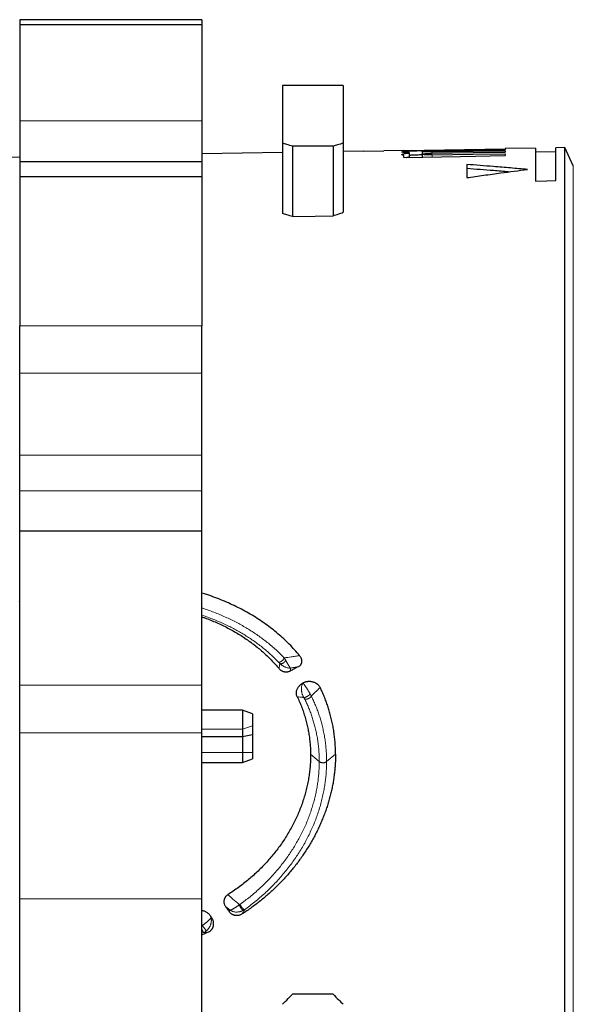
# Model space of a CAD drawing. Header units: millimetres. Extents: x 8 to 671, y 12 to 523.
# Tile 59 of 60: x 572 to 600, y 458 to 507. Entities that reach past the tile are written whole.
import ezdxf

# ---------------------------------------------------------------- set-up
doc = ezdxf.new("R2010")
doc.units = ezdxf.units.MM

msp = doc.modelspace()

# ---------------------------------------------------------------- linework, layer by layer
at = {"color": 7, "linetype": 'Continuous', "lineweight": 30}
for p, q in [((581.301, 506.976), (572.301, 506.976)), ((572.301, 506.976), (572.301, 506.726)), ((581.301, 506.976), (581.301, 506.726)), ((581.301, 506.726), (572.301, 506.726)), ((572.301, 506.726), (572.301, 501.976)), ((581.301, 506.726), (581.301, 501.976)), ((588.276, 503.725), (585.276, 503.725)), ((585.276, 503.725), (585.276, 500.882)), ((588.276, 503.725), (588.276, 500.882)), ((572.301, 501.976), (572.301, 499.976)), ((581.301, 501.976), (581.301, 499.976)), ((585.276, 500.882), (585.276, 497.414)), ((585.776, 500.726), (585.776, 497.257)), ((587.776, 500.726), (585.776, 500.726)), ((587.776, 500.726), (587.776, 497.294)), ((588.276, 500.882), (588.276, 497.469)), ((591.276, 500.521), (596.276, 500.608)), ((592.676, 500.529), (596.276, 500.592)), ((597.776, 500.636), (596.276, 500.61)), ((596.276, 500.61), (596.276, 500.608)), ((596.276, 500.592), (596.276, 500.559)), ((597.776, 500.636), (597.776, 499.013)), ((599.22, 500.662), (598.776, 500.654)), ((598.776, 499.031), (598.776, 500.654)), ((599.641, 499.761), (599.22, 500.662)), ((599.22, 439.475), (599.22, 500.662)), ((585.276, 500.418), (581.301, 500.349)), ((589.276, 500.488), (588.276, 500.471)), ((589.276, 500.486), (590.276, 500.504)), ((589.276, 500.488), (589.276, 500.486)), ((591.276, 500.523), (590.276, 500.506)), ((590.276, 500.504), (590.276, 500.506)), ((591.276, 500.521), (591.276, 500.523)), ((591.276, 500.176), (591.276, 500.271)), ((591.558, 500.196), (591.558, 500.397)), ((592.176, 500.465), (592.176, 500.334)), ((592.176, 500.334), (592.176, 500.192)), ((596.276, 500.51), (596.276, 500.444)), ((596.276, 500.362), (596.276, 500.264)), ((598.776, 500.454), (597.776, 500.436)), ((572.301, 499.976), (581.301, 499.976)), ((572.301, 499.976), (572.301, 499.226)), ((581.301, 499.976), (581.301, 499.226)), ((594.376, 499.828), (594.376, 499.178)), ((581.301, 499.226), (572.301, 499.226)), ((572.301, 499.226), (572.301, 491.872)), ((581.301, 499.226), (581.301, 491.872)), ((572.301, 489.529), (572.301, 491.872)), ((581.301, 489.529), (581.301, 491.872)), ((572.301, 485.476), (572.301, 489.529)), ((581.301, 485.476), (581.301, 489.529)), ((572.301, 483.726), (572.301, 485.476)), ((581.301, 483.726), (581.301, 485.476)), ((572.301, 481.726), (572.301, 483.726)), ((581.301, 481.726), (581.301, 483.726)), ((581.301, 481.726), (572.301, 481.726)), ((572.301, 474.131), (572.301, 481.726)), ((581.301, 474.131), (581.301, 481.726)), ((572.277, 478.261), (572.301, 478.271)), ((572.301, 471.767), (572.301, 474.131)), ((581.301, 471.767), (581.301, 474.131)), ((583.301, 472.89), (581.301, 472.89)), ((583.801, 472.708), (583.301, 472.89)), ((583.301, 472.89), (583.301, 471.959)), ((583.801, 472.708), (583.801, 472.116)), ((583.301, 471.959), (583.301, 471.573)), ((583.801, 472.116), (583.801, 471.676)), ((572.301, 463.574), (572.301, 471.767)), ((581.301, 463.574), (581.301, 471.767)), ((583.301, 471.573), (581.301, 471.573)), ((583.801, 471.676), (583.301, 471.573)), ((583.301, 471.573), (583.301, 470.811)), ((583.801, 471.676), (583.801, 470.81)), ((583.301, 470.811), (583.301, 470.307)), ((583.301, 470.307), (583.801, 470.489)), ((583.801, 470.81), (583.801, 470.489)), ((581.301, 470.307), (583.301, 470.307)), ((572.301, 457.864), (572.301, 463.574)), ((581.301, 457.864), (581.301, 463.574)), ((587.776, 458.875), (585.776, 458.875))]:
    msp.add_line(p, q, dxfattribs=at)
at = {"color": 8, "linetype": 'Continuous', "lineweight": 0}
for p, q in [((572.301, 501.976), (581.301, 501.976)), ((592.676, 500.496), (592.676, 500.529)), ((592.676, 500.381), (592.676, 500.447)), ((592.676, 500.201), (592.676, 500.299)), ((599.641, 499.761), (599.641, 379.189)), ((581.301, 491.872), (572.301, 491.872)), ((581.301, 489.529), (572.301, 489.529)), ((581.301, 485.476), (572.301, 485.476)), ((581.301, 483.726), (572.301, 483.726)), ((572.277, 478.261), (572.301, 478.243)), ((581.301, 474.131), (572.301, 474.131)), ((581.301, 471.959), (583.301, 471.959)), ((583.801, 472.116), (583.301, 471.959)), ((581.301, 471.767), (572.301, 471.767)), ((581.301, 470.811), (583.301, 470.811)), ((583.801, 470.81), (583.301, 470.811)), ((587.096, 470.358), (586.664, 470.721)), ((587.899, 470.725), (587.457, 470.357)), ((581.301, 463.574), (572.301, 463.574)), ((581.301, 462.296), (581.313, 462.266)), ((581.301, 462.258), (581.313, 462.266)), ((581.301, 461.883), (581.392, 461.921))]:
    msp.add_line(p, q, dxfattribs=at)
at = {"color": 7, "linetype": 'Continuous', "lineweight": 30, "flags": 128}
for points in [[(591.276, 500.176), (594.076, 500.225), (596.276, 500.264)], [(592.676, 500.496), (594.692, 500.531), (596.276, 500.559)], [(592.676, 500.447), (594.692, 500.482), (596.276, 500.51)], [(592.676, 500.381), (594.692, 500.417), (596.276, 500.444)], [(592.676, 500.299), (594.692, 500.335), (596.276, 500.362)], [(597.776, 499.013), (598.336, 499.023), (598.776, 499.031)], [(585.776, 497.257), (586.896, 497.278), (587.776, 497.294)]]:
    msp.add_lwpolyline(points, dxfattribs=at)
at = {"color": 8, "linetype": 'Continuous', "lineweight": 0, "flags": 128}
for points in [[(587.096, 470.356), (587.096, 470.357), (587.096, 470.358)], [(581.696, 462.771), (581.724, 462.701), (581.746, 462.646)], [(581.746, 462.646), (581.767, 462.647), (581.783, 462.648)], [(581.392, 461.921), (581.511, 461.927), (581.604, 461.931)]]:
    msp.add_lwpolyline(points, dxfattribs=at)
at = {"color": 7, "linetype": 'Continuous', "lineweight": 30}
msp.add_arc((542.419, 2499.975), 2000, 270.583199, 270.856092, dxfattribs=at)
for points, knots in [([(585.776, 500.726), (585.683, 500.755), (585.517, 500.808), (585.35, 500.859), (585.276, 500.882)], [0, 0, 0, 0, 0.56, 1, 1, 1, 1]), ([(588.276, 500.882), (588.183, 500.853), (588.016, 500.802), (587.85, 500.749), (587.776, 500.726)], [0, 0, 0, 0, 0.56, 1, 1, 1, 1]), ([(591.558, 500.397), (591.527, 500.399), (591.465, 500.402), (591.386, 500.408), (591.318, 500.415), (591.263, 500.422), (591.221, 500.429), (591.192, 500.436), (591.177, 500.443), (591.175, 500.45), (591.187, 500.457), (591.213, 500.464), (591.252, 500.471), (591.305, 500.477), (591.369, 500.483), (591.446, 500.489), (591.534, 500.494), (591.633, 500.499), (591.741, 500.504), (591.858, 500.508), (591.982, 500.513), (592.113, 500.516), (592.249, 500.52), (592.389, 500.523), (592.532, 500.526), (592.628, 500.528), (592.676, 500.529)], [0, 0, 0, 0, 0.0417905, 0.0833426, 0.1250402, 0.1667408, 0.2082487, 0.2499518, 0.2915989, 0.3330865, 0.3747996, 0.4164743, 0.4579773, 0.49969, 0.5414107, 0.5829261, 0.6246185, 0.6663588, 0.7078881, 0.7495935, 0.7913448, 0.8329259, 0.8747272, 0.9165006, 0.958129, 1, 1, 1, 1]), ([(591.276, 500.271), (591.261, 500.275), (591.231, 500.282), (591.2, 500.293), (591.181, 500.305), (591.174, 500.316), (591.18, 500.327), (591.199, 500.338), (591.23, 500.349), (591.273, 500.359), (591.327, 500.37), (591.393, 500.379), (591.47, 500.388), (591.529, 500.394), (591.558, 500.397)], [0, 0, 0, 0, 0.0834136, 0.1665316, 0.250051, 0.3334621, 0.416511, 0.4998942, 0.5832861, 0.6663534, 0.7497936, 0.8333822, 0.91655, 1, 1, 1, 1]), ([(591.393, 500.178), (591.397, 500.179), (591.422, 500.182), (591.477, 500.188), (591.532, 500.194), (591.558, 500.196)], [0, 0, 0, 0, 0.094597, 0.556366, 1, 1, 1, 1]), ([(591.558, 500.295), (591.584, 500.296), (591.642, 500.299), (591.745, 500.304), (591.862, 500.308), (591.986, 500.313), (592.092, 500.316), (592.157, 500.318), (592.176, 500.318)], [0, 0, 0, 0, 0.152468, 0.344223, 0.535674, 0.726821, 0.917664, 1, 1, 1, 1]), ([(592.676, 500.447), (592.65, 500.447), (592.594, 500.446), (592.511, 500.446), (592.428, 500.447), (592.349, 500.449), (592.279, 500.451), (592.223, 500.455), (592.194, 500.458), (592.182, 500.461), (592.177, 500.463), (592.176, 500.465), (592.18, 500.468), (592.197, 500.472), (592.236, 500.477), (592.303, 500.482), (592.381, 500.486), (592.462, 500.49), (592.54, 500.493), (592.611, 500.495), (592.656, 500.496), (592.676, 500.496)], [0, 0, 0, 0, 0.0511662, 0.1055589, 0.1631827, 0.2240413, 0.2881373, 0.3554728, 0.4260492, 0.450342, 0.4749971, 0.5000146, 0.5435563, 0.5854641, 0.6642263, 0.7364846, 0.8022321, 0.8614622, 0.9141696, 0.96035, 1, 1, 1, 1]), ([(592.676, 500.299), (592.65, 500.299), (592.596, 500.298), (592.514, 500.299), (592.432, 500.301), (592.353, 500.305), (592.282, 500.31), (592.224, 500.317), (592.192, 500.323), (592.179, 500.329), (592.175, 500.334), (592.179, 500.339), (592.195, 500.345), (592.231, 500.353), (592.295, 500.361), (592.37, 500.367), (592.45, 500.373), (592.53, 500.377), (592.605, 500.38), (592.654, 500.381), (592.676, 500.381)], [0, 0, 0, 0, 0.049889, 0.103357, 0.160416, 0.221076, 0.285344, 0.353227, 0.424728, 0.4619, 0.499982, 0.541413, 0.581491, 0.657449, 0.728021, 0.793201, 0.852989, 0.907384, 0.956386, 1, 1, 1, 1]), ([(597.376, 499.582), (597.097, 499.607), (596.537, 499.657), (595.537, 499.741), (594.817, 499.795), (594.376, 499.828)], [0, 0, 0, 0, 0.28001, 0.560013, 1, 1, 1, 1]), ([(596.442, 499.461), (596.194, 499.482), (595.505, 499.541), (594.817, 499.593), (594.376, 499.626)], [0, 0, 0, 0, 0.360859, 1, 1, 1, 1]), ([(594.376, 499.178), (594.656, 499.218), (595.216, 499.297), (596.216, 499.434), (596.936, 499.526), (597.376, 499.582)], [0, 0, 0, 0, 0.279988, 0.559986, 1, 1, 1, 1]), ([(585.776, 497.257), (585.683, 497.287), (585.517, 497.339), (585.35, 497.391), (585.276, 497.414)], [0, 0, 0, 0, 0.5600041, 1, 1, 1, 1]), ([(587.776, 497.294), (587.87, 497.327), (588.036, 497.386), (588.203, 497.443), (588.276, 497.469)], [0, 0, 0, 0, 0.559995, 1, 1, 1, 1]), ([(586.126, 475.584), (586.044, 475.68), (585.881, 475.872), (585.619, 476.147), (585.344, 476.413), (585.056, 476.668), (584.754, 476.913), (584.44, 477.148), (584.113, 477.371), (583.776, 477.583), (583.429, 477.782), (583.071, 477.97), (582.703, 478.145), (582.326, 478.309), (581.939, 478.46), (581.598, 478.582), (581.383, 478.648), (581.301, 478.672)], [0, 0, 0, 0, 0.06865, 0.137076, 0.205389, 0.2737, 0.342122, 0.410765, 0.479477, 0.54793, 0.616234, 0.684503, 0.75285, 0.821388, 0.890122, 0.958585, 1, 1, 1, 1]), ([(581.301, 477.499), (581.348, 477.483), (581.494, 477.432), (581.735, 477.338), (582.022, 477.217), (582.303, 477.087), (582.578, 476.95), (582.846, 476.805), (583.107, 476.652), (583.361, 476.491), (583.609, 476.322), (583.849, 476.145), (584.081, 475.962), (584.305, 475.772), (584.519, 475.575), (584.724, 475.372), (584.921, 475.162), (585.045, 475.017), (585.107, 474.944)], [0, 0, 0, 0, 0.03039, 0.095172, 0.160008, 0.224634, 0.289128, 0.353572, 0.418046, 0.482628, 0.5474, 0.612353, 0.677073, 0.741641, 0.806136, 0.87064, 0.935235, 1, 1, 1, 1]), ([(586.068, 475.04), (586.082, 475.049), (586.11, 475.065), (586.147, 475.095), (586.178, 475.128), (586.2, 475.16), (586.215, 475.189), (586.225, 475.214), (586.234, 475.244), (586.24, 475.28), (586.24, 475.314), (586.238, 475.343), (586.235, 475.365), (586.231, 475.387), (586.225, 475.409), (586.217, 475.431), (586.205, 475.46), (586.187, 475.497), (586.159, 475.541), (586.137, 475.57), (586.126, 475.584)], [0, 0, 0, 0, 0.0689205, 0.1364314, 0.203897, 0.2726842, 0.315062, 0.3575083, 0.4003209, 0.4658363, 0.5337482, 0.5701064, 0.6066196, 0.643384, 0.6804939, 0.7180408, 0.7561133, 0.834151, 0.9152592, 1, 1, 1, 1]), ([(585.659, 474.824), (585.646, 474.818), (585.622, 474.805), (585.583, 474.791), (585.543, 474.78), (585.504, 474.774), (585.464, 474.771), (585.431, 474.772), (585.404, 474.775), (585.384, 474.778), (585.364, 474.782), (585.335, 474.789), (585.298, 474.801), (585.255, 474.821), (585.214, 474.845), (585.176, 474.873), (585.139, 474.906), (585.118, 474.931), (585.107, 474.944)], [0, 0, 0, 0, 0.068729, 0.134512, 0.198093, 0.260296, 0.322, 0.384104, 0.415598, 0.447518, 0.479968, 0.513045, 0.588761, 0.665266, 0.743666, 0.824992, 0.910168, 1, 1, 1, 1]), ([(586.068, 475.04), (585.992, 475), (585.855, 474.928), (585.719, 474.856), (585.659, 474.824)], [0, 0, 0, 0, 0.5599969, 1, 1, 1, 1]), ([(586.004, 473.557), (585.997, 473.572), (585.984, 473.602), (585.974, 473.642), (585.968, 473.675), (585.965, 473.699), (585.964, 473.725), (585.965, 473.763), (585.97, 473.813), (585.985, 473.876), (586.006, 473.932), (586.03, 473.981), (586.056, 474.023), (586.085, 474.063), (586.122, 474.106), (586.168, 474.151), (586.224, 474.196), (586.266, 474.22), (586.286, 474.233)], [0, 0, 0, 0, 0.062651, 0.126033, 0.158235, 0.190883, 0.224061, 0.257846, 0.339438, 0.421753, 0.505765, 0.567169, 0.628254, 0.689369, 0.75086, 0.835651, 0.918359, 1, 1, 1, 1]), ([(586.294, 474.237), (586.292, 474.236), (586.29, 474.235), (586.287, 474.233), (586.286, 474.233)], [0, 0, 0, 0, 0.572091, 1, 1, 1, 1]), ([(587.139, 474.017), (587.13, 474.033), (587.113, 474.065), (587.078, 474.109), (587.037, 474.15), (586.996, 474.182), (586.957, 474.207), (586.924, 474.226), (586.883, 474.246), (586.834, 474.266), (586.77, 474.285), (586.697, 474.299), (586.615, 474.305), (586.546, 474.303), (586.491, 474.297), (586.448, 474.29), (586.401, 474.279), (586.348, 474.262), (586.312, 474.245), (586.294, 474.237)], [0, 0, 0, 0, 0.063155, 0.126438, 0.190803, 0.257157, 0.29815, 0.338854, 0.37946, 0.440584, 0.502551, 0.584366, 0.665221, 0.746564, 0.790326, 0.833167, 0.875316, 0.937748, 1, 1, 1, 1]), ([(587.899, 470.725), (587.898, 470.817), (587.895, 471), (587.88, 471.274), (587.855, 471.546), (587.82, 471.817), (587.775, 472.086), (587.721, 472.354), (587.659, 472.612), (587.59, 472.859), (587.516, 473.097), (587.433, 473.331), (587.343, 473.563), (587.246, 473.792), (587.174, 473.942), (587.139, 474.017)], [0, 0, 0, 0, 0.079876, 0.159695, 0.239529, 0.319454, 0.399542, 0.479867, 0.560226, 0.633674, 0.706986, 0.780218, 0.853427, 0.926669, 1, 1, 1, 1]), ([(586.004, 473.557), (586.043, 473.475), (586.121, 473.31), (586.224, 473.057), (586.317, 472.801), (586.399, 472.54), (586.471, 472.276), (586.53, 472.013), (586.578, 471.754), (586.615, 471.498), (586.642, 471.24), (586.66, 470.981), (586.663, 470.808), (586.664, 470.721)], [0, 0, 0, 0, 0.093162, 0.186237, 0.279338, 0.372581, 0.46608, 0.559881, 0.648117, 0.736151, 0.824078, 0.911996, 1, 1, 1, 1]), ([(586.664, 470.721), (586.664, 470.627), (586.663, 470.441), (586.647, 470.16), (586.621, 469.88), (586.582, 469.599), (586.533, 469.318), (586.471, 469.038), (586.399, 468.758), (586.316, 468.48), (586.222, 468.204), (586.117, 467.931), (586.001, 467.661), (585.875, 467.393), (585.738, 467.129), (585.591, 466.867), (585.434, 466.61), (585.267, 466.357), (585.091, 466.109), (584.906, 465.867), (584.711, 465.63), (584.507, 465.398), (584.294, 465.171), (584.072, 464.951), (583.843, 464.738), (583.606, 464.532), (583.362, 464.334), (583.111, 464.143), (582.852, 463.959), (582.674, 463.843), (582.584, 463.784)], [0, 0, 0, 0, 0.035692, 0.071305, 0.106883, 0.142471, 0.178113, 0.213853, 0.249735, 0.285507, 0.321184, 0.35681, 0.392428, 0.428081, 0.463814, 0.49967, 0.53547, 0.571176, 0.606829, 0.642473, 0.678152, 0.713907, 0.749781, 0.785642, 0.821393, 0.857077, 0.892737, 0.928416, 0.964156, 1, 1, 1, 1]), ([(587.899, 470.725), (587.898, 470.642), (587.897, 470.476), (587.886, 470.227), (587.867, 469.977), (587.84, 469.728), (587.806, 469.48), (587.764, 469.234), (587.714, 468.989), (587.657, 468.744), (587.592, 468.498), (587.52, 468.253), (587.439, 468.007), (587.352, 467.763), (587.256, 467.52), (587.154, 467.281), (587.046, 467.045), (586.931, 466.812), (586.808, 466.581), (586.678, 466.351), (586.541, 466.123), (586.396, 465.896), (586.245, 465.672), (586.088, 465.453), (585.925, 465.238), (585.756, 465.027), (585.582, 464.822), (585.402, 464.62), (585.215, 464.42), (585.022, 464.223), (584.821, 464.03), (584.616, 463.842), (584.405, 463.659), (584.19, 463.482), (583.972, 463.312), (583.75, 463.147), (583.523, 462.987), (583.368, 462.884), (583.29, 462.833)], [0, 0, 0, 0, 0.028071, 0.056072, 0.084025, 0.11195, 0.139868, 0.167302, 0.194769, 0.222288, 0.249881, 0.277917, 0.305893, 0.333829, 0.361746, 0.389664, 0.417105, 0.444587, 0.47213, 0.499752, 0.527813, 0.555812, 0.583769, 0.611706, 0.639641, 0.667096, 0.694589, 0.722139, 0.749765, 0.777885, 0.805935, 0.833935, 0.861905, 0.889865, 0.917335, 0.944835, 0.972384, 1, 1, 1, 1]), ([(582.584, 463.784), (582.568, 463.773), (582.534, 463.75), (582.491, 463.711), (582.458, 463.671), (582.433, 463.633), (582.415, 463.596), (582.401, 463.557), (582.389, 463.513), (582.383, 463.464), (582.383, 463.41), (582.392, 463.358), (582.408, 463.306), (582.432, 463.255), (582.453, 463.223), (582.464, 463.207)], [0, 0, 0, 0, 0.088441, 0.173042, 0.255175, 0.316075, 0.377083, 0.43885, 0.502006, 0.584712, 0.665619, 0.746173, 0.827838, 0.912018, 1, 1, 1, 1]), ([(582.464, 463.207), (582.498, 463.159), (582.56, 463.073), (582.621, 462.987), (582.648, 462.949)], [0, 0, 0, 0, 0.559984, 1, 1, 1, 1]), ([(581.301, 463.01), (581.309, 463.009), (581.333, 463.006), (581.372, 462.997), (581.422, 462.981), (581.474, 462.96), (581.527, 462.931), (581.576, 462.896), (581.621, 462.858), (581.662, 462.817), (581.685, 462.787), (581.696, 462.771)], [0, 0, 0, 0, 0.0477024, 0.1468617, 0.2481441, 0.3733061, 0.4994042, 0.6278899, 0.7525698, 0.8761993, 1, 1, 1, 1]), ([(581.696, 462.771), (581.712, 462.748), (581.741, 462.707), (581.77, 462.666), (581.783, 462.648)], [0, 0, 0, 0, 0.559994, 1, 1, 1, 1]), ([(583.29, 462.833), (583.272, 462.822), (583.236, 462.8), (583.179, 462.776), (583.125, 462.761), (583.075, 462.753), (583.03, 462.751), (582.984, 462.753), (582.939, 462.76), (582.895, 462.77), (582.853, 462.785), (582.813, 462.803), (582.771, 462.827), (582.728, 462.859), (582.685, 462.901), (582.661, 462.933), (582.648, 462.949)], [0, 0, 0, 0, 0.0889071, 0.1736782, 0.2558162, 0.3167043, 0.3777603, 0.4396999, 0.5032091, 0.5650057, 0.6256319, 0.6857159, 0.7459025, 0.8273906, 0.9116516, 1, 1, 1, 1]), ([(581.604, 461.931), (581.622, 461.94), (581.657, 461.956), (581.704, 461.988), (581.748, 462.026), (581.781, 462.064), (581.806, 462.099), (581.825, 462.13), (581.844, 462.167), (581.861, 462.212), (581.873, 462.263), (581.88, 462.314), (581.881, 462.365), (581.877, 462.416), (581.867, 462.466), (581.853, 462.515), (581.834, 462.561), (581.811, 462.606), (581.793, 462.634), (581.783, 462.648)], [0, 0, 0, 0, 0.065316, 0.130122, 0.195529, 0.262618, 0.304804, 0.346673, 0.388481, 0.451616, 0.516031, 0.5765, 0.637073, 0.69836, 0.760949, 0.820997, 0.880535, 0.940043, 1, 1, 1, 1]), ([(581.604, 461.931), (581.508, 461.89), (581.408, 461.847), (581.306, 461.808), (581.301, 461.806)], [0, 0, 0, 0, 0.958129, 1, 1, 1, 1]), ([(585.276, 458.375), (585.37, 458.468), (585.537, 458.635), (585.703, 458.802), (585.776, 458.875)], [0, 0, 0, 0, 0.56, 1, 1, 1, 1]), ([(587.776, 458.875), (587.87, 458.782), (588.036, 458.615), (588.203, 458.448), (588.276, 458.375)], [0, 0, 0, 0, 0.56, 1, 1, 1, 1])]:
    msp.add_open_spline(points, degree=3, knots=knots, dxfattribs=at)
at = {"color": 8, "linetype": 'Continuous', "lineweight": 0}
for points, knots in [([(585.366, 475.476), (585.3, 475.543), (585.169, 475.677), (584.962, 475.871), (584.748, 476.059), (584.527, 476.241), (584.298, 476.417), (584.067, 476.584), (583.834, 476.741), (583.6, 476.889), (583.361, 477.031), (583.116, 477.168), (582.861, 477.3), (582.596, 477.429), (582.32, 477.553), (582.039, 477.671), (581.753, 477.78), (581.507, 477.868), (581.355, 477.917), (581.301, 477.934)], [0, 0, 0, 0, 0.061501, 0.123004, 0.184508, 0.246011, 0.307515, 0.369019, 0.427007, 0.484995, 0.542981, 0.600966, 0.658951, 0.720448, 0.781944, 0.84344, 0.904934, 0.966428, 1, 1, 1, 1]), ([(585.082, 475.27), (585.019, 475.334), (584.892, 475.463), (584.693, 475.649), (584.487, 475.829), (584.274, 476.004), (584.053, 476.172), (583.831, 476.332), (583.606, 476.483), (583.381, 476.625), (583.15, 476.761), (582.914, 476.892), (582.668, 477.019), (582.412, 477.142), (582.146, 477.261), (581.875, 477.374), (581.599, 477.479), (581.408, 477.548), (581.307, 477.58), (581.301, 477.582)], [0, 0, 0, 0, 0.063369, 0.126744, 0.190122, 0.253505, 0.316892, 0.380281, 0.44005, 0.499822, 0.559595, 0.61937, 0.679146, 0.742546, 0.805948, 0.869351, 0.932756, 0.996163, 1, 1, 1, 1]), ([(585.366, 475.476), (585.363, 475.469), (585.358, 475.455), (585.348, 475.433), (585.334, 475.411), (585.319, 475.389), (585.301, 475.368), (585.281, 475.348), (585.26, 475.329), (585.238, 475.312), (585.216, 475.297), (585.194, 475.284), (585.172, 475.274), (585.15, 475.267), (585.13, 475.263), (585.112, 475.262), (585.095, 475.264), (585.086, 475.268), (585.082, 475.27)], [0, 0, 0, 0, 0.0625597, 0.125072, 0.187538, 0.2499847, 0.3124427, 0.3749318, 0.4374551, 0.5, 0.5625449, 0.6250682, 0.6875573, 0.7500153, 0.812462, 0.874928, 0.9374403, 1, 1, 1, 1]), ([(585.438, 475.356), (585.435, 475.348), (585.43, 475.334), (585.417, 475.313), (585.403, 475.293), (585.387, 475.273), (585.368, 475.255), (585.348, 475.239), (585.327, 475.224), (585.305, 475.211), (585.283, 475.201), (585.26, 475.193), (585.238, 475.188), (585.216, 475.185), (585.196, 475.186), (585.176, 475.188), (585.158, 475.194), (585.148, 475.2), (585.143, 475.203)], [0, 0, 0, 0, 0.062536, 0.125043, 0.187522, 0.24999, 0.312464, 0.374958, 0.437472, 0.5, 0.562528, 0.625042, 0.687536, 0.75001, 0.812478, 0.874957, 0.937464, 1, 1, 1, 1]), ([(586.126, 475.584), (586.056, 475.574), (585.916, 475.555), (585.663, 475.52), (585.479, 475.492), (585.366, 475.476)], [0, 0, 0, 0, 0.280852, 0.56106, 1, 1, 1, 1]), ([(585.438, 475.356), (585.431, 475.368), (585.417, 475.394), (585.393, 475.434), (585.375, 475.462), (585.366, 475.476)], [0, 0, 0, 0, 0.326514, 0.659324, 1, 1, 1, 1]), ([(585.674, 474.973), (585.669, 474.979), (585.659, 474.991), (585.64, 475.016), (585.619, 475.047), (585.596, 475.081), (585.574, 475.117), (585.553, 475.151), (585.533, 475.185), (585.514, 475.217), (585.498, 475.246), (585.48, 475.279), (585.46, 475.315), (585.446, 475.342), (585.438, 475.356)], [0, 0, 0, 0, 0.1192578, 0.2388659, 0.3590605, 0.4802478, 0.5619559, 0.6446847, 0.7288224, 0.7802861, 0.8327386, 0.8864821, 0.9419808, 1, 1, 1, 1]), ([(585.143, 475.203), (585.133, 475.215), (585.114, 475.236), (585.092, 475.26), (585.082, 475.27)], [0, 0, 0, 0, 0.558978, 1, 1, 1, 1]), ([(585.143, 475.203), (585.138, 475.155), (585.13, 475.07), (585.114, 474.982), (585.107, 474.944)], [0, 0, 0, 0, 0.560214, 1, 1, 1, 1]), ([(585.674, 474.973), (585.656, 474.972), (585.621, 474.971), (585.564, 474.976), (585.504, 474.988), (585.448, 475.005), (585.397, 475.025), (585.351, 475.047), (585.31, 475.07), (585.274, 475.093), (585.243, 475.115), (585.211, 475.14), (585.177, 475.168), (585.155, 475.191), (585.143, 475.203)], [0, 0, 0, 0, 0.119491, 0.239232, 0.3595, 0.480686, 0.562352, 0.645015, 0.729067, 0.780473, 0.832865, 0.886552, 0.942006, 1, 1, 1, 1]), ([(585.674, 474.973), (585.671, 474.945), (585.668, 474.896), (585.662, 474.846), (585.659, 474.824)], [0, 0, 0, 0, 0.5600808, 1, 1, 1, 1]), ([(586.068, 475.04), (585.995, 475.028), (585.864, 475.006), (585.732, 474.983), (585.674, 474.973)], [0, 0, 0, 0, 0.560616, 1, 1, 1, 1]), ([(586.336, 473.518), (586.331, 473.526), (586.32, 473.544), (586.305, 473.572), (586.291, 473.6), (586.277, 473.632), (586.262, 473.668), (586.248, 473.711), (586.236, 473.753), (586.227, 473.795), (586.219, 473.839), (586.214, 473.884), (586.211, 473.93), (586.211, 473.972), (586.214, 474.018), (586.22, 474.067), (586.232, 474.117), (586.247, 474.161), (586.265, 474.2), (586.279, 474.222), (586.286, 474.233)], [0, 0, 0, 0, 0.028192, 0.060393, 0.089908, 0.115189, 0.160262, 0.200764, 0.250115, 0.295874, 0.339171, 0.400932, 0.460058, 0.51736, 0.573341, 0.660949, 0.746928, 0.831835, 0.916083, 1, 1, 1, 1]), ([(586.649, 473.692), (586.644, 473.701), (586.633, 473.719), (586.617, 473.746), (586.601, 473.772), (586.583, 473.802), (586.562, 473.835), (586.539, 473.873), (586.516, 473.909), (586.494, 473.943), (586.471, 473.979), (586.448, 474.014), (586.426, 474.049), (586.405, 474.08), (586.383, 474.113), (586.361, 474.145), (586.339, 474.176), (586.321, 474.202), (586.305, 474.222), (586.298, 474.232), (586.294, 474.237)], [0, 0, 0, 0, 0.028183, 0.060362, 0.089888, 0.115176, 0.160254, 0.200764, 0.250124, 0.295893, 0.339197, 0.400969, 0.460103, 0.517411, 0.573395, 0.661003, 0.746978, 0.831876, 0.916106, 1, 1, 1, 1]), ([(587.139, 474.017), (587.058, 473.937), (586.912, 473.793), (586.767, 473.649), (586.703, 473.586)], [0, 0, 0, 0, 0.559793, 1, 1, 1, 1]), ([(586.336, 473.518), (586.274, 473.525), (586.164, 473.539), (586.053, 473.551), (586.004, 473.557)], [0, 0, 0, 0, 0.56001, 1, 1, 1, 1]), ([(586.649, 473.692), (586.645, 473.688), (586.637, 473.678), (586.622, 473.663), (586.604, 473.647), (586.583, 473.631), (586.561, 473.614), (586.538, 473.598), (586.513, 473.583), (586.489, 473.569), (586.464, 473.555), (586.44, 473.544), (586.417, 473.534), (586.396, 473.526), (586.377, 473.521), (586.36, 473.517), (586.346, 473.516), (586.339, 473.517), (586.336, 473.518)], [0, 0, 0, 0, 0.062567, 0.125081, 0.187543, 0.249983, 0.312436, 0.374924, 0.43745, 0.5, 0.56255, 0.625076, 0.687564, 0.750017, 0.812457, 0.874919, 0.937433, 1, 1, 1, 1]), ([(586.37, 473.458), (586.364, 473.468), (586.354, 473.488), (586.342, 473.509), (586.336, 473.518)], [0, 0, 0, 0, 0.5595351, 1, 1, 1, 1]), ([(586.703, 473.586), (586.7, 473.58), (586.693, 473.567), (586.679, 473.549), (586.662, 473.531), (586.642, 473.514), (586.62, 473.497), (586.596, 473.483), (586.571, 473.47), (586.545, 473.459), (586.519, 473.45), (586.493, 473.443), (586.468, 473.439), (586.444, 473.438), (586.422, 473.439), (586.402, 473.442), (586.384, 473.448), (586.375, 473.455), (586.37, 473.458)], [0, 0, 0, 0, 0.062501, 0.125002, 0.187502, 0.250003, 0.312504, 0.375002, 0.4375, 0.5, 0.562499, 0.624997, 0.687496, 0.749996, 0.812497, 0.874998, 0.937499, 1, 1, 1, 1]), ([(587.096, 470.358), (587.095, 470.445), (587.093, 470.618), (587.078, 470.877), (587.055, 471.134), (587.022, 471.39), (586.98, 471.643), (586.928, 471.894), (586.869, 472.136), (586.803, 472.369), (586.732, 472.592), (586.653, 472.813), (586.566, 473.031), (586.473, 473.246), (586.404, 473.387), (586.37, 473.458)], [0, 0, 0, 0, 0.080026, 0.16005, 0.240069, 0.320082, 0.400089, 0.480089, 0.560084, 0.633408, 0.70673, 0.780048, 0.853366, 0.926682, 1, 1, 1, 1]), ([(586.703, 473.586), (586.696, 473.603), (586.68, 473.639), (586.66, 473.674), (586.649, 473.692)], [0, 0, 0, 0, 0.496594, 1, 1, 1, 1]), ([(587.457, 470.358), (587.456, 470.449), (587.455, 470.629), (587.439, 470.898), (587.415, 471.166), (587.381, 471.432), (587.337, 471.696), (587.283, 471.957), (587.222, 472.209), (587.154, 472.452), (587.079, 472.684), (586.997, 472.914), (586.907, 473.141), (586.81, 473.365), (586.739, 473.512), (586.703, 473.586)], [0, 0, 0, 0, 0.080024, 0.160046, 0.240065, 0.320078, 0.400086, 0.480089, 0.560085, 0.633411, 0.706734, 0.780053, 0.85337, 0.926686, 1, 1, 1, 1]), ([(583.178, 463.309), (583.263, 463.37), (583.431, 463.493), (583.676, 463.685), (583.914, 463.883), (584.146, 464.088), (584.368, 464.298), (584.583, 464.512), (584.788, 464.731), (584.986, 464.955), (585.177, 465.186), (585.362, 465.423), (585.539, 465.666), (585.707, 465.914), (585.867, 466.165), (586.017, 466.421), (586.158, 466.679), (586.29, 466.942), (586.413, 467.206), (586.525, 467.474), (586.628, 467.744), (586.721, 468.015), (586.804, 468.288), (586.876, 468.563), (586.937, 468.831), (586.987, 469.091), (587.026, 469.345), (587.057, 469.598), (587.079, 469.852), (587.093, 470.104), (587.095, 470.272), (587.096, 470.356)], [0, 0, 0, 0, 0.035133, 0.070266, 0.105401, 0.140536, 0.175672, 0.21018, 0.244687, 0.279193, 0.313698, 0.348906, 0.384111, 0.419314, 0.454515, 0.489713, 0.524909, 0.560103, 0.595295, 0.630486, 0.665675, 0.700864, 0.736053, 0.771242, 0.806432, 0.838691, 0.870951, 0.903212, 0.935474, 0.967737, 1, 1, 1, 1]), ([(583.398, 463.044), (583.486, 463.107), (583.66, 463.234), (583.914, 463.433), (584.161, 463.638), (584.401, 463.851), (584.632, 464.068), (584.853, 464.291), (585.066, 464.517), (585.271, 464.749), (585.47, 464.988), (585.661, 465.234), (585.844, 465.486), (586.019, 465.743), (586.184, 466.004), (586.34, 466.269), (586.487, 466.537), (586.623, 466.809), (586.75, 467.084), (586.867, 467.362), (586.973, 467.642), (587.069, 467.924), (587.155, 468.207), (587.231, 468.493), (587.293, 468.771), (587.345, 469.042), (587.386, 469.305), (587.418, 469.568), (587.441, 469.832), (587.455, 470.095), (587.457, 470.269), (587.457, 470.357)], [0, 0, 0, 0, 0.03513, 0.070261, 0.10539, 0.14052, 0.175649, 0.21015, 0.24465, 0.27915, 0.313647, 0.348848, 0.384047, 0.419244, 0.454439, 0.489633, 0.524826, 0.560018, 0.59521, 0.630401, 0.665592, 0.700784, 0.735977, 0.771173, 0.80637, 0.838636, 0.870905, 0.903176, 0.935449, 0.967724, 1, 1, 1, 1]), ([(587.457, 470.358), (587.453, 470.354), (587.444, 470.345), (587.427, 470.334), (587.407, 470.324), (587.384, 470.315), (587.359, 470.308), (587.332, 470.303), (587.305, 470.3), (587.277, 470.299), (587.248, 470.3), (587.221, 470.303), (587.194, 470.308), (587.169, 470.315), (587.146, 470.323), (587.126, 470.334), (587.109, 470.345), (587.1, 470.354), (587.096, 470.358)], [0, 0, 0, 0, 0.062501, 0.125002, 0.187503, 0.250004, 0.312504, 0.375003, 0.437501, 0.5, 0.562499, 0.624997, 0.687496, 0.749996, 0.812497, 0.874998, 0.937499, 1, 1, 1, 1]), ([(587.457, 470.357), (587.453, 470.352), (587.444, 470.344), (587.427, 470.332), (587.407, 470.322), (587.384, 470.313), (587.359, 470.306), (587.332, 470.301), (587.305, 470.298), (587.277, 470.297), (587.248, 470.298), (587.221, 470.301), (587.194, 470.306), (587.169, 470.313), (587.146, 470.322), (587.126, 470.332), (587.109, 470.344), (587.1, 470.352), (587.096, 470.356)], [0, 0, 0, 0, 0.062501, 0.125002, 0.187503, 0.250004, 0.312504, 0.375003, 0.437501, 0.5, 0.562499, 0.624997, 0.687496, 0.749996, 0.812497, 0.874998, 0.937499, 1, 1, 1, 1]), ([(583.149, 463.291), (583.044, 463.382), (582.856, 463.546), (582.667, 463.712), (582.584, 463.784)], [0, 0, 0, 0, 0.56124, 1, 1, 1, 1]), ([(582.684, 463.023), (582.643, 463.057), (582.57, 463.118), (582.496, 463.179), (582.464, 463.207)], [0, 0, 0, 0, 0.560455, 1, 1, 1, 1]), ([(582.684, 463.023), (582.69, 463.024), (582.703, 463.026), (582.727, 463.033), (582.755, 463.044), (582.787, 463.059), (582.823, 463.077), (582.86, 463.098), (582.901, 463.121), (582.939, 463.145), (582.973, 463.167), (583.001, 463.185), (583.03, 463.204), (583.058, 463.224), (583.085, 463.244), (583.116, 463.266), (583.138, 463.282), (583.149, 463.291)], [0, 0, 0, 0, 0.090561, 0.181358, 0.272684, 0.36486, 0.458321, 0.537706, 0.618937, 0.702968, 0.746556, 0.791522, 0.838431, 0.875349, 0.914192, 0.95549, 1, 1, 1, 1]), ([(583.149, 463.291), (583.154, 463.294), (583.164, 463.3), (583.174, 463.306), (583.178, 463.309)], [0, 0, 0, 0, 0.558917, 1, 1, 1, 1]), ([(583.349, 463.014), (583.346, 463.014), (583.339, 463.014), (583.328, 463.018), (583.315, 463.026), (583.301, 463.036), (583.286, 463.05), (583.27, 463.066), (583.254, 463.085), (583.239, 463.105), (583.223, 463.127), (583.209, 463.151), (583.195, 463.175), (583.182, 463.199), (583.171, 463.224), (583.162, 463.247), (583.154, 463.27), (583.151, 463.284), (583.149, 463.291)], [0, 0, 0, 0, 0.062555, 0.125067, 0.187535, 0.249986, 0.312447, 0.374937, 0.437458, 0.5, 0.562542, 0.625063, 0.687553, 0.750014, 0.812465, 0.874933, 0.937445, 1, 1, 1, 1]), ([(583.398, 463.044), (583.396, 463.044), (583.391, 463.044), (583.38, 463.048), (583.368, 463.055), (583.355, 463.066), (583.34, 463.079), (583.324, 463.095), (583.307, 463.113), (583.29, 463.133), (583.273, 463.154), (583.256, 463.177), (583.239, 463.2), (583.224, 463.224), (583.21, 463.247), (583.197, 463.269), (583.187, 463.29), (583.181, 463.303), (583.178, 463.309)], [0, 0, 0, 0, 0.0625623, 0.1250752, 0.1875398, 0.2499842, 0.3124404, 0.3749289, 0.4374532, 0.5, 0.5625468, 0.6250711, 0.6875596, 0.7500158, 0.8124602, 0.8749248, 0.9374377, 1, 1, 1, 1]), ([(582.648, 462.949), (582.655, 462.963), (582.667, 462.987), (582.679, 463.012), (582.684, 463.023)], [0, 0, 0, 0, 0.560027, 1, 1, 1, 1]), ([(582.684, 463.023), (582.697, 463.014), (582.724, 462.997), (582.769, 462.975), (582.818, 462.957), (582.871, 462.943), (582.926, 462.933), (582.983, 462.929), (583.04, 462.929), (583.092, 462.933), (583.137, 462.94), (583.174, 462.947), (583.209, 462.956), (583.243, 462.967), (583.276, 462.979), (583.312, 462.995), (583.336, 463.007), (583.349, 463.014)], [0, 0, 0, 0, 0.090473, 0.181229, 0.272525, 0.364699, 0.458185, 0.537605, 0.618882, 0.702961, 0.74657, 0.791554, 0.838475, 0.875396, 0.914235, 0.955518, 1, 1, 1, 1]), ([(583.29, 462.833), (583.311, 462.871), (583.348, 462.94), (583.383, 463.012), (583.398, 463.044)], [0, 0, 0, 0, 0.560043, 1, 1, 1, 1]), ([(583.349, 463.014), (583.358, 463.019), (583.375, 463.029), (583.391, 463.039), (583.398, 463.044)], [0, 0, 0, 0, 0.556309, 1, 1, 1, 1]), ([(581.313, 462.266), (581.323, 462.272), (581.342, 462.285), (581.368, 462.302), (581.394, 462.321), (581.422, 462.34), (581.452, 462.363), (581.482, 462.385), (581.511, 462.407), (581.54, 462.431), (581.57, 462.456), (581.6, 462.482), (581.626, 462.505), (581.653, 462.53), (581.679, 462.557), (581.704, 462.584), (581.723, 462.608), (581.738, 462.629), (581.743, 462.641), (581.746, 462.646)], [0, 0, 0, 0, 0.036392, 0.067968, 0.09758, 0.139003, 0.177655, 0.226024, 0.271764, 0.315579, 0.378671, 0.439484, 0.498652, 0.556598, 0.647469, 0.736766, 0.82503, 0.912666, 1, 1, 1, 1]), ([(581.509, 461.99), (581.509, 461.992), (581.509, 461.995), (581.505, 462.004), (581.5, 462.015), (581.492, 462.029), (581.482, 462.045), (581.47, 462.064), (581.457, 462.083), (581.442, 462.104), (581.426, 462.126), (581.41, 462.148), (581.393, 462.171), (581.376, 462.192), (581.359, 462.213), (581.343, 462.233), (581.327, 462.251), (581.318, 462.261), (581.313, 462.266)], [0, 0, 0, 0, 0.062556, 0.125067, 0.187535, 0.249986, 0.312446, 0.374936, 0.437458, 0.5, 0.562542, 0.625064, 0.687554, 0.750014, 0.812465, 0.874933, 0.937444, 1, 1, 1, 1]), ([(581.509, 461.99), (581.518, 461.997), (581.536, 462.011), (581.559, 462.033), (581.582, 462.056), (581.605, 462.082), (581.629, 462.113), (581.652, 462.145), (581.673, 462.179), (581.693, 462.216), (581.712, 462.256), (581.729, 462.299), (581.742, 462.34), (581.754, 462.388), (581.763, 462.44), (581.767, 462.496), (581.765, 462.549), (581.759, 462.6), (581.75, 462.631), (581.746, 462.646)], [0, 0, 0, 0, 0.036392, 0.067967, 0.097577, 0.138999, 0.177648, 0.226015, 0.271753, 0.315567, 0.378658, 0.439471, 0.498639, 0.556587, 0.647459, 0.73676, 0.825027, 0.912664, 1, 1, 1, 1]), ([(581.392, 461.921), (581.391, 461.921), (581.388, 461.922), (581.381, 461.928), (581.374, 461.937), (581.365, 461.95), (581.355, 461.966), (581.344, 461.985), (581.333, 462.006), (581.321, 462.029), (581.311, 462.051), (581.304, 462.065), (581.301, 462.071)], [0, 0, 0, 0, 0.103142, 0.206284, 0.309427, 0.412569, 0.515711, 0.618849, 0.721987, 0.825126, 0.928266, 1, 1, 1, 1]), ([(581.392, 461.921), (581.413, 461.93), (581.454, 461.949), (581.491, 461.976), (581.509, 461.99)], [0, 0, 0, 0, 0.504145, 1, 1, 1, 1])]:
    msp.add_open_spline(points, degree=3, knots=knots, dxfattribs=at)

doc.saveas('drawing.dxf')
